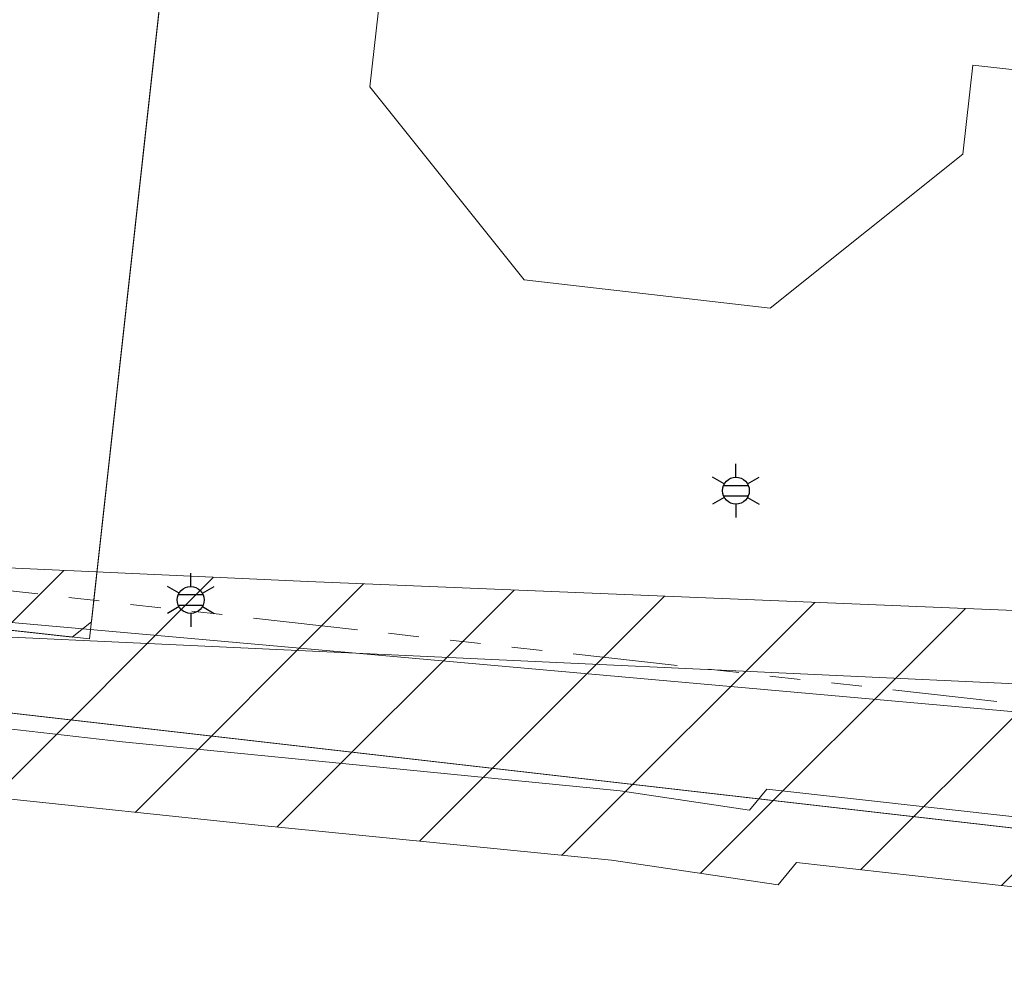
# Model space of a CAD drawing. Header units: metres. Extents: x 197355 to 199157, y 355772 to 356286.
# Tile 205 of 256: x 198093 to 198121, y 356135 to 356162. Entities that reach past the tile are written whole.
import ezdxf
from ezdxf.enums import TextEntityAlignment as Align
from ezdxf.lldxf.tags import DXFTag

# ---------------------------------------------------------------- set-up
doc = ezdxf.new("R2010")
doc.units = ezdxf.units.M
doc.linetypes.add('RI-GWA', pattern=[18.45, 6, -1.8, 1.75, -1.8, 1.75, -1.8, 1.75, -1.8])
for name, color, linetype, lineweight in [('B-WE-KL-DATA_KABELBUNDEL_KPNB.V.-G', 90, 'Continuous', 18), ('B-WE-KL-DATA_KABELBUNDEL_ZIGGOB.V.-G', 94, 'Continuous', 18), ('B-WE-KL-DATA_TELECOM_KAST_VERDEELKAST_ZIGGOB.V.-G', 94, 'Continuous', 18), ('B-WE-KL-DATA_TELECOM_ZIGGOB.V.-G', 94, 'KL-TELECOM-ALGEMEEN-N', 18), ('B-WE-KL-ET_LS_ENEXISNETBEHEERB.V.-G', 190, 'KL-LS-N', 18), ('B-WE-KL-ET_LS_HULPSTUK_ENEXISNETBEHEERB.V.-S', 190, 'Continuous', 25), ('B-WE-KL-ET_MS_10 kV_ENEXISNETBEHEERB.V.-G', 130, 'KL-MS-N', 18), ('B-WE-KL-ET_MS_ENEXISNETBEHEERB.V.-G', 130, 'KL-MS-N', 18), ('B-WE-KL-GAS_LD_ENEXISNETBEHEERB.V.-G', 50, 'KL-GAS-LD-N', 18), ('B-WE-KL-WATER_TRANSPORTLEIDING_NVWATERLEIDINGMAATSCHAPPIJLIMBURG-G', 170, 'KL-WATER-TR-N', 18), ('B-WE-KL-WATER_TRANSPORTLEIDING_NVWATERLEIDINGMAATSCHAPPIJLIMBURG-V', 170, 'Continuous', 18), ('B-WE-RI-GWA_GEMEENTEROERMOND-G', 30, 'RI-GWA', 18)]:
    doc.layers.add(name, color=color, linetype=linetype, lineweight=lineweight)
doc.styles.add('NLCS-ISO', font='NLCS-ISO.ttf')
doc.styles.get("Standard").update_dxf_attribs({"font": 'isocp.shx'})
tags = doc.linetypes.add('KL-GAS-LD-N', pattern='A,4,-1,[69,NLCS.SHX,S=0.5,R=0,X=0,Y=0],-1,4,-1,["L",Standard,S=1,R=0,X=0.25,Y=-0.5],-2', length=13).pattern_tags.tags
tags[18] = DXFTag(74, 10)
tags = doc.linetypes.add('KL-LS-N', pattern='A,4,-1,[103,NLCS.SHX,S=0.75,R=0,X=0,Y=0],-1,4,-1,["L",Standard,S=1,R=0,X=0,Y=-0.5],-2', length=13).pattern_tags.tags
tags[18] = DXFTag(74, 10)
tags = doc.linetypes.add('KL-MS-N', pattern='A,4,-1,[103,NLCS.SHX,S=0.75,R=0,X=0,Y=0],-1,4,-1,["M",Standard,S=1,R=0,X=0,Y=-0.5],-2', length=13).pattern_tags.tags
tags[18] = DXFTag(74, 10)
doc.linetypes.add('KL-TELECOM-ALGEMEEN-N', pattern='A,7,-1,[101,NLCS.SHX,S=0.5,R=0,X=0,Y=0],-1', length=9)
doc.linetypes.add('KL-WATER-TR-N', pattern='A,7,-0.5,[168,NLCS.SHX,S=0.75,R=0,X=0.75,Y=0],-2,[168,NLCS.SHX,S=0.75,R=0,X=0.75,Y=0],-2', length=11.5)

# ---------------------------------------------------------------- blocks, each defined once
blk = doc.blocks.new('B-SIE-WEG_LICHTMAST-SO')
at = {"ltscale": 0.1}
for p, q in [((0, 0.386), (0, 0.772)), ((-0.334, 0.193), (-0.668, 0.386)), ((0.334, 0.193), (0.668, 0.386)), ((-0.334, -0.193), (-0.668, -0.386)), ((0.334, -0.193), (0.668, -0.386)), ((0, -0.386), (0, -0.772))]:
    blk.add_line(p, q, dxfattribs=at)
at = {"flags": 128}
for points in [[(-0.354, 0.152), (0.354, 0.152)], [(-0.354, -0.152), (0.354, -0.152)]]:
    blk.add_lwpolyline(points, dxfattribs=at)
at = {"ltscale": 0.1}
blk.add_circle((0, 0), 0.386, dxfattribs=at)
at = {"style": 'NLCS-ISO'}
blk.add_attdef('TYPE', text='', height=0.549, dxfattribs=at).set_placement((0, 0.772), align=Align.BOTTOM_CENTER)

msp = doc.modelspace()

# ---------------------------------------------------------------- hatches: boundary and pattern name
at = {"layer": 'B-WE-KL-WATER_TRANSPORTLEIDING_NVWATERLEIDINGMAATSCHAPPIJLIMBURG-V'}
h = msp.add_hatch(dxfattribs=at)
h.set_pattern_fill('ANSI31', color=256, style=0)
h.paths.add_polyline_path([(198389.278, 356067.428), (198388.506, 356061.701), (198372.807, 356064.307), (198345.277, 356068.972), (198296.896, 356076.118), (198259.498, 356081.427), (198235.246, 356084.454), (198216.515, 356086.349), (198194.901, 356088.51), (198135.299, 356094.59), (198109.688, 356097.333), (198086.142, 356099.906), (198078.905, 356100.702), (198079.343, 356104.678), (198081.03, 356144.048), (198081.344, 356148.036), (198084.307, 356147.803), (198086.311, 356146.842), (198100.983, 356146.174), (198129.159, 356145.017), (198157.923, 356141.988), (198157.276, 356138.061), (198148.18, 356139.04), (198147.803, 356134.565), (198144.093, 356134.914), (198137.97, 356135.561), (198127.752, 356136.682), (198114.996, 356138.114), (198114.468, 356137.472), (198109.686, 356138.185), (198099.361, 356139.201), (198092.099, 356139.969), (198086.461, 356140.613), (198086.211, 356139.145), (198081.185, 356139.712), (198079.84, 356104.623), (198082.514, 356104.354), (198082.585, 356105.058), (198094.446, 356103.386), (198128.562, 356099.679), (198134.705, 356099.009), (198152.971, 356096.977), (198153.08, 356097.193), (198153.569, 356097.091), (198154.567, 356101.856), (198168.965, 356099.088), (198182.123, 356096.23), (198183.65, 356095.928), (198198.655, 356094.104), (198236.876, 356089.801), (198265.105, 356086.274), (198282.268, 356084.023), (198322.361, 356077.998), (198345.281, 356074.424), (198378.131, 356069.36)])

# ---------------------------------------------------------------- linework, layer by layer
at = {"layer": 'B-WE-KL-DATA_KABELBUNDEL_KPNB.V.-G', "ltscale": 0.5, "flags": 128}
msp.add_lwpolyline([(198081.094, 356146.013), (198122.762, 356142.304), (198133.958, 356141.189)], dxfattribs=at)
at = {"layer": 'B-WE-KL-DATA_KABELBUNDEL_ZIGGOB.V.-G', "ltscale": 0.5, "flags": 128}
msp.add_lwpolyline([(198089.804, 356142.708), (198134.378, 356137.593)], dxfattribs=at)
at = {"layer": 'B-WE-KL-DATA_TELECOM_KAST_VERDEELKAST_ZIGGOB.V.-G', "ltscale": 0.5, "flags": 128}
msp.add_lwpolyline([(198103.067, 356163.085), (198102.757, 356160.37), (198107.183, 356154.835), (198114.234, 356154.021), (198114.235, 356154.021), (198114.235, 356154.021), (198119.758, 356158.432), (198120.044, 356160.989), (198124.796, 356160.459)], dxfattribs=at)
at = {"layer": 'B-WE-KL-DATA_TELECOM_ZIGGOB.V.-G', "ltscale": 0.5, "flags": 128}
msp.add_lwpolyline([(197358.994, 356027.575), (197372.174, 356023.752), (197446.185, 356002.035), (197514.325, 355983.011), (197519.478, 355981.578), (197519.937, 355981.362), (197520.285, 355981.021), (197520.503, 355980.597), (197520.577, 355980.149), (197520.525, 355979.74), (197518.205, 355971.195), (197535.281, 355966.606), (197536.16, 355969.499), (197536.822, 355970.716), (197537.411, 355971.427), (197538.103, 355972.038), (197539.296, 355972.735), (197540.168, 355973.037), (197541.075, 355973.2), (197552.959, 355974.095), (197556.672, 355974.053), (197561.499, 355974.223), (197564.706, 355974.485), (197568.052, 355974.93), (197568.273, 355975.28), (197567.828, 355999.47), (197568.148, 355999.629), (197571.736, 356000.27), (197573.761, 356000.715), (197576.795, 356001.499), (197581.126, 356002.877), (197585.161, 356004.446), (197589.361, 356006.395), (197593.353, 356008.659), (197596.492, 356010.595), (197598.471, 356012.067), (197605.674, 356017.86), (197613.526, 356025.42), (197616.074, 356027.712), (197630.198, 356040.934), (197632.17, 356042.807), (197642.175, 356051.048), (197643.501, 356052.17), (197644.994, 356053.473), (197645.402, 356054.249), (197645.755, 356054.716), (197652.926, 356060.15), (197653.3, 356060.304), (197654.01, 356060.403), (197654.451, 356060.612), (197657.821, 356062.883), (197664.819, 356067.894), (197678.172, 356076.721), (197684.607, 356080.318), (197689.154, 356082.756), (197696.365, 356086.454), (197706.352, 356091.212), (197720.993, 356097.74), (197741.292, 356106.325), (197767.257, 356117.744), (197791.881, 356129.992), (197792.901, 356130.521), (197806.217, 356136.252), (197806.776, 356136.432), (197808.051, 356136.559), (197810.344, 356136.2), (197811.915, 356136.348), (197815.421, 356137.4), (197821.984, 356139.217), (197828.038, 356140.721), (197834.81, 356142.189), (197838.476, 356142.944), (197849.35, 356144.74), (197857.154, 356145.729), (197864.125, 356146.397), (197869.268, 356146.739), (197877.188, 356146.727), (197883.987, 356146.55), (197895.291, 356146.053), (197907.435, 356144.712), (197957.963, 356139.902), (197970.15, 356139.297), (197980.617, 356138.997), (197999.534, 356138.779), (198016.844, 356138.914), (198028.993, 356139.065), (198030.88, 356139.187), (198032.622, 356139.456), (198033.553, 356139.709), (198035.601, 356140.815), (198036.544, 356141.51), (198037.517, 356142.402), (198038.335, 356143.332), (198039.277, 356144.87), (198039.654, 356145.779), (198040.351, 356148.229), (198040.509, 356148.558), (198040.72, 356148.747), (198040.946, 356148.788), (198050.017, 356147.496), (198060.19, 356145.867), (198068.789, 356146.061), (198080.379, 356144.212), (198085.766, 356143.495), (198089.804, 356142.708), (198134.378, 356137.593), (198147.197, 356136.183), (198147.563, 356135.856), (198147.954, 356134.783), (198148.191, 356134.576), (198150.79, 356134.186), (198153.434, 356134.051), (198153.658, 356134.203), (198154.175, 356135.145), (198154.35, 356135.324), (198154.628, 356135.439), (198160.381, 356134.76), (198165.576, 356134.156), (198178.026, 356132.673), (198189.728, 356130.519), (198192.217, 356129.97), (198195.345, 356129.025), (198197.381, 356128.247), (198201.377, 356126.438), (198204.396, 356125.245), (198207.482, 356124.237), (198210.368, 356123.477), (198213.308, 356122.877), (198219.702, 356122.083), (198220.062, 356122.15), (198220.303, 356122.469), (198220.623, 356122.581), (198228.029, 356121.707), (198228.473, 356121.504), (198228.489, 356121.485), (198228.549, 356121.37), (198228.671, 356121.163), (198228.685, 356121.149), (198229.041, 356120.983), (198234.092, 356120.354), (198234.532, 356120.116), (198234.847, 356119.752), (198234.993, 356119.087), (198234.835, 356117.753), (198232.816, 356101.024), (198232.809, 356100.917), (198232.811, 356100.816), (198232.92, 356100.403), (198233.177, 356100.045), (198233.552, 356099.785), (198233.999, 356099.654), (198243.875, 356098.391), (198305.969, 356089.95), (198325.963, 356086.989), (198382.794, 356078.111), (198390.539, 356076.791)], dxfattribs=at)
at = {"layer": 'B-WE-KL-ET_LS_ENEXISNETBEHEERB.V.-G', "ltscale": 0.5, "flags": 128}
msp.add_lwpolyline([(198079.439, 356141.94), (198082.722, 356145.455), (198083.56, 356145.765), (198094.222, 356144.582), (198094.774, 356145.024), (198098.137, 356175.443), (198097.695, 356175.995), (198095.999, 356176.182)], dxfattribs=at)
at = {"layer": 'B-WE-KL-ET_MS_10 kV_ENEXISNETBEHEERB.V.-G', "ltscale": 0.5, "flags": 128}
msp.add_lwpolyline([(198086.576, 356143.48), (198089.803, 356142.707), (198134.378, 356137.593), (198147.197, 356136.183), (198147.444, 356136.024), (198147.597, 356135.774), (198147.88, 356134.939), (198148.062, 356134.692), (198148.331, 356134.544), (198153.138, 356134.023), (198153.47, 356134.053), (198153.71, 356134.285), (198154.031, 356134.909), (198154.341, 356135.232), (198154.773, 356135.349), (198163.826, 356134.353), (198177.943, 356132.762), (198189.728, 356130.519), (198194.637, 356129.264), (198199.337, 356127.368), (198208.645, 356123.91), (198218.432, 356122.233), (198219.702, 356122.083), (198220.008, 356122.113), (198220.377, 356122.531), (198220.623, 356122.581), (198223.83, 356122.203)], dxfattribs=at)
at = {"layer": 'B-WE-KL-ET_MS_ENEXISNETBEHEERB.V.-G', "ltscale": 0.5, "flags": 128}
msp.add_lwpolyline([(198086.576, 356143.48), (198089.803, 356142.707), (198134.378, 356137.593), (198147.197, 356136.183), (198147.444, 356136.024), (198147.597, 356135.774), (198147.88, 356134.939), (198148.062, 356134.692), (198148.331, 356134.544), (198153.138, 356134.023), (198153.47, 356134.053), (198153.71, 356134.285), (198154.031, 356134.909), (198154.341, 356135.232), (198154.773, 356135.349), (198163.826, 356134.353), (198177.943, 356132.762)], dxfattribs=at)
at = {"layer": 'B-WE-KL-GAS_LD_ENEXISNETBEHEERB.V.-G', "ltscale": 0.5, "flags": 128}
msp.add_lwpolyline([(198082.797, 356143.452), (198083.063, 356145.82), (198084.485, 356145.66), (198094.719, 356144.527), (198097.313, 356167.967), (198098.192, 356175.94), (198096.002, 356176.18)], dxfattribs=at)
at = {"layer": 'B-WE-KL-WATER_TRANSPORTLEIDING_NVWATERLEIDINGMAATSCHAPPIJLIMBURG-G', "linetype": 'ByBlock', "ltscale": 0.5, "flags": 128}
for points in [[(198135.299, 356094.59), (198109.688, 356097.333), (198086.142, 356099.906), (198078.905, 356100.702), (198079.343, 356104.678), (198081.03, 356144.048), (198081.344, 356148.036), (198084.307, 356147.803), (198086.311, 356146.842), (198100.983, 356146.174), (198129.159, 356145.017)], [(198127.752, 356136.682), (198114.996, 356138.114), (198114.468, 356137.472), (198109.686, 356138.185), (198099.361, 356139.201), (198092.099, 356139.969), (198086.461, 356140.613), (198086.211, 356139.145), (198081.185, 356139.712), (198079.84, 356104.623), (198082.514, 356104.354), (198082.585, 356105.058), (198094.446, 356103.386), (198128.562, 356099.679)]]:
    msp.add_lwpolyline(points, dxfattribs=at)
at = {"layer": 'B-WE-KL-WATER_TRANSPORTLEIDING_NVWATERLEIDINGMAATSCHAPPIJLIMBURG-G', "ltscale": 0.5, "flags": 128}
for points in [[(198086.84, 356144.821), (198089.601, 356144.709), (198090.003, 356144.693), (198131.155, 356142.784), (198132.25, 356142.68), (198132.449, 356142.663)], [(198088.966, 356142.34), (198095.67, 356141.574), (198109.932, 356140.17), (198113.643, 356139.617), (198114.141, 356140.222), (198123.824, 356139.134), (198134.92, 356137.894), (198145.978, 356136.726), (198146.467, 356142.533), (198146.637, 356143.468), (198146.744, 356144.058)]]:
    msp.add_lwpolyline(points, dxfattribs=at)
at = {"layer": 'B-WE-RI-GWA_GEMEENTEROERMOND-G', "ltscale": 0.5, "flags": 128}
msp.add_lwpolyline([(198081.087, 356147.181), (198124.979, 356142.259)], dxfattribs=at)

# ---------------------------------------------------------------- block references
at = {"layer": 'B-WE-KL-ET_LS_HULPSTUK_ENEXISNETBEHEERB.V.-S'}
for p in [(198113.253, 356148.782), (198097.622, 356145.648)]:
    msp.add_blockref('B-SIE-WEG_LICHTMAST-SO', p, dxfattribs=at)

doc.saveas('drawing.dxf')
